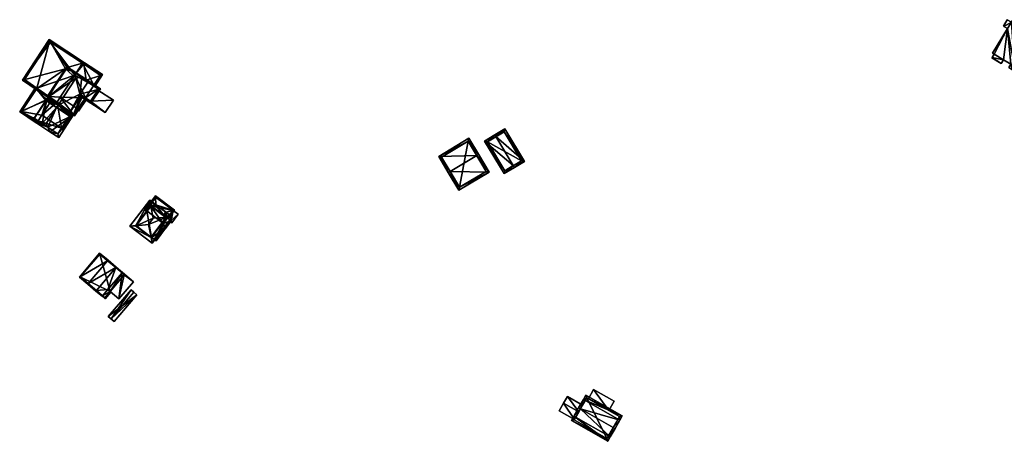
# Model space of a CAD drawing. Header units: inches. Extents: x 2523744 to 2528136, y 1148995 to 1152010.
# Tile 193 of 256: x 2526630 to 2526987, y 1151856 to 1152009. Entities that reach past the tile are written whole.
import ezdxf

# ---------------------------------------------------------------- set-up
doc = ezdxf.new("R2010")
doc.units = ezdxf.units.IN
doc.header["$MEASUREMENT"] = 0
for name, color, linetype in [('Gebaeude Einzelhaus', 10, 'Continuous'), ('Offenes Gebaeude', 10, 'Continuous'), ('Treibhaus', 10, 'Continuous')]:
    doc.layers.add(name, color=color, linetype=linetype)

msp = doc.modelspace()

# ---------------------------------------------------------------- meshes
at = {"layer": 'Gebaeude Einzelhaus'}
mesh = msp.add_polyface(dxfattribs=at)
corners = [(2526986.734, 1152006.409, 429.406), (2526987.966, 1152008.839, 429.406), (2526986.56, 1152006.515, 429.406), (2526989.459, 1152007.935, 429.406), (2526988.053, 1152005.611, 429.406), (2526983.2, 1151996.305, 429.406), (2526982.63, 1151996.651, 429.406), (2526986.595, 1151994.251, 429.406), (2526989.236, 1151992.653, 429.406), (2526990.624, 1151991.813, 429.406), (2526982.474, 1151995.104, 429.406), (2526985.829, 1151992.984, 429.406), (2526982.434, 1151995.039, 429.406), (2526989.898, 1151990.614, 429.406), (2526988.51, 1151991.454, 429.406), (2527004.131, 1151984.619, 429.406), (2527003.698, 1151983.901, 429.406), (2527005.629, 1151987.118, 429.406), (2527008.899, 1151992.393, 429.406), (2527010.375, 1151994.941, 429.406), (2527005.603, 1151983.729, 429.406), (2527007.128, 1151986.249, 429.406), (2527011.849, 1151994.05, 429.406), (2527010.324, 1151991.53, 429.406), (2527010.419, 1151995.014, 429.406), (2526989.484, 1152007.976, 429.406), (2527010.865, 1151995.749, 429.406), (2526989.8, 1152008.498, 429.406), (2526989.236, 1151992.653, 406.532), (2526986.595, 1151994.251, 406.532), (2526988.51, 1151991.454, 406.532), (2526989.898, 1151990.614, 406.532), (2526990.624, 1151991.813, 406.532), (2527003.698, 1151983.901, 406.532), (2527004.131, 1151984.619, 406.532), (2527005.603, 1151983.729, 406.532), (2527007.128, 1151986.249, 406.532), (2527005.629, 1151987.118, 406.532), (2527008.899, 1151992.393, 406.532), (2527010.324, 1151991.53, 406.532), (2527011.849, 1151994.05, 406.532), (2527010.375, 1151994.941, 406.532), (2527010.419, 1151995.014, 406.532), (2527010.865, 1151995.749, 406.532), (2526989.8, 1152008.498, 406.533), (2526989.484, 1152007.976, 406.533), (2526989.459, 1152007.935, 406.533), (2526987.966, 1152008.839, 406.533), (2526986.56, 1152006.515, 406.533), (2526986.734, 1152006.409, 406.533), (2526988.053, 1152005.611, 406.533), (2526982.63, 1151996.651, 406.532), (2526983.2, 1151996.305, 406.532), (2526982.474, 1151995.104, 406.532), (2526982.434, 1151995.039, 406.532), (2526985.829, 1151992.984, 406.532)]
mesh.append_faces([[corners[k] for k in face] for face in [(25, 26, 27), (3, 24, 25), (25, 24, 26), (3, 19, 24), (19, 18, 22), (22, 18, 23), (17, 20, 21), (17, 15, 20), (3, 9, 19), (19, 9, 18), (18, 9, 17), (17, 9, 15), (15, 9, 16), (9, 8, 13), (13, 8, 14), (7, 10, 11), (11, 10, 12), (7, 5, 10), (3, 4, 9), (9, 4, 8), (8, 4, 7), (7, 4, 5), (5, 4, 6), (3, 0, 4), (3, 1, 0), (0, 1, 2)]], dxfattribs={"color": 13})
mesh.append_faces([[corners[k] for k in face] for face in [(47, 49, 48), (50, 52, 51), (53, 55, 54), (50, 29, 52), (52, 29, 53), (53, 29, 55), (50, 28, 29), (28, 31, 30), (50, 32, 28), (28, 32, 31), (32, 34, 33), (32, 37, 34), (34, 37, 35), (35, 37, 36), (32, 38, 37), (38, 40, 39), (32, 41, 38), (38, 41, 40), (42, 45, 43), (43, 45, 44), (47, 46, 49), (49, 46, 50), (50, 46, 32), (32, 46, 41), (41, 46, 42), (42, 46, 45), (7, 11, 29), (29, 11, 55), (11, 12, 55), (55, 12, 54), (12, 10, 54), (54, 10, 53), (10, 5, 53), (53, 5, 52), (5, 6, 52), (52, 6, 51), (6, 4, 51), (51, 4, 50), (4, 0, 50), (50, 0, 49), (0, 2, 49), (49, 2, 48), (2, 1, 48), (48, 1, 47), (1, 3, 47), (47, 3, 46), (3, 25, 46), (46, 25, 45), (25, 27, 45), (45, 27, 44), (27, 26, 44), (44, 26, 43), (26, 24, 43), (43, 24, 42), (24, 19, 42), (42, 19, 41), (19, 22, 41), (41, 22, 40), (22, 23, 40), (40, 23, 39), (23, 18, 39), (39, 18, 38), (18, 17, 38), (38, 17, 37), (17, 21, 37), (37, 21, 36), (21, 20, 36), (36, 20, 35), (20, 15, 35), (35, 15, 34), (15, 16, 34), (34, 16, 33), (16, 9, 33), (33, 9, 32), (9, 13, 32), (32, 13, 31), (13, 14, 31), (31, 14, 30), (14, 8, 30), (30, 8, 28), (8, 7, 28), (28, 7, 29)]], dxfattribs={"color": 41})
mesh = msp.add_polyface(dxfattribs=at)
corners = [(2526646.428, 1151990.985, 419.086), (2526639.909, 1151981.042, 419.086), (2526640.119, 1151980.905, 419.086), (2526646.638, 1151990.848, 419.086), (2526652.625, 1151993.028, 416.582), (2526653.044, 1151992.754, 416.582), (2526653.319, 1151993.173, 416.336), (2526641.002, 1152000.649, 416.581), (2526640.471, 1152001.595, 416.336), (2526647.018, 1151991.428, 418.746), (2526650.207, 1151989.337, 418.746), (2526635.899, 1151983.671, 417.865), (2526630.86, 1151986.934, 416.336), (2526635.809, 1151983.534, 417.865), (2526640.615, 1152000.903, 416.463), (2526631.546, 1151987.069, 416.463), (2526636.084, 1151983.953, 417.865), (2526640.36, 1151980.001, 420.454), (2526640.71, 1151980.518, 420.457), (2526640.293, 1151980.791, 420.268), (2526639.337, 1151979.476, 420.239), (2526635.899, 1151983.671, 418.277), (2526629.826, 1151975.319, 418.087), (2526635.481, 1151983.945, 418.087), (2526635.119, 1151973.044, 420.239), (2526636.416, 1151970.999, 421.075), (2526636.547, 1151972.108, 420.886), (2526636.964, 1151971.835, 421.075), (2526640.718, 1151979.169, 420.741), (2526640.444, 1151978.75, 420.741), (2526640.992, 1151979.587, 420.741), (2526630.519, 1151975.463, 418.277), (2526634.847, 1151972.626, 420.239), (2526636.273, 1151971.691, 420.886), (2526639.66, 1151979.863, 420.261), (2526652.626, 1151993.029, 416.581), (2526652.625, 1151993.028, 406.028), (2526640.615, 1152000.903, 406.028), (2526631.546, 1151987.069, 406.028), (2526636.084, 1151983.953, 406.028), (2526635.899, 1151983.671, 406.028), (2526635.81, 1151983.534, 406.028), (2526640.137, 1151980.562, 406.028), (2526640.418, 1151980.975, 406.028), (2526649.771, 1151988.671, 406.028), (2526644.51, 1151980.647, 406.028), (2526643.388, 1151978.936, 406.028), (2526630.519, 1151975.463, 406.028), (2526636.273, 1151971.691, 406.028), (2526636.547, 1151972.109, 406.028), (2526639.66, 1151979.863, 419.511), (2526640.293, 1151980.791, 419.531), (2526640.119, 1151980.905, 419.33), (2526639.66, 1151979.863, 406.028), (2526637.897, 1151974.169, 406.028), (2526641.036, 1151978.96, 406.028)]
mesh.append_faces([[corners[k] for k in face] for face in [(34, 17, 28), (28, 17, 30), (34, 19, 17), (17, 19, 18), (25, 33, 27), (27, 33, 26), (22, 32, 25), (25, 32, 33), (21, 31, 23), (23, 31, 22), (22, 31, 32), (17, 28, 30), (17, 20, 28), (28, 20, 29), (24, 25, 26), (26, 25, 27), (20, 22, 24), (24, 22, 25), (20, 21, 22), (22, 21, 23), (17, 19, 20), (20, 19, 21), (17, 18, 19), (12, 15, 13), (13, 15, 11), (11, 15, 16), (8, 14, 12), (12, 14, 15), (8, 7, 14), (4, 6, 5), (4, 7, 6), (6, 7, 8), (0, 11, 1), (8, 12, 7), (7, 12, 0), (0, 12, 11), (11, 12, 13), (4, 9, 10), (9, 0, 3), (4, 7, 9), (9, 7, 0), (4, 6, 7), (7, 6, 8), (4, 5, 6), (0, 2, 3), (0, 1, 2)]], dxfattribs={"color": 13})
mesh.append_faces([[corners[k] for k in face] for face in [(54, 53, 55), (53, 41, 42), (49, 47, 54), (54, 47, 53), (53, 47, 41), (49, 48, 47), (21, 1, 11), (1, 52, 2), (21, 19, 1), (1, 19, 52), (52, 19, 51), (51, 34, 50), (51, 19, 34), (34, 28, 50), (26, 48, 49), (26, 33, 48), (32, 48, 33), (32, 31, 48), (48, 31, 47), (21, 13, 31), (31, 13, 47), (47, 13, 41), (21, 11, 13), (43, 45, 46), (43, 44, 45), (44, 37, 36), (43, 39, 44), (44, 39, 37), (37, 39, 38), (42, 40, 43), (43, 40, 39), (42, 41, 40), (11, 41, 13), (11, 40, 41), (16, 39, 11), (11, 39, 40), (16, 15, 39), (39, 15, 38), (15, 14, 38), (38, 14, 37), (7, 37, 14), (7, 36, 37), (7, 35, 36)]], dxfattribs={"color": 41})
mesh = msp.add_polyface(dxfattribs=at)
corners = [(2526646.428, 1151990.985, 419.086), (2526639.909, 1151981.042, 419.086), (2526640.119, 1151980.905, 419.33), (2526640.293, 1151980.791, 419.531), (2526640.718, 1151979.169, 420.741), (2526639.66, 1151979.863, 419.511), (2526643.734, 1151977.789, 423.926), (2526650.201, 1151987.654, 423.926), (2526643.186, 1151976.953, 423.926), (2526640.444, 1151978.75, 420.741), (2526649.57, 1151989.755, 422.295), (2526649.458, 1151990.128, 422.005), (2526646.945, 1151991.774, 419.086), (2526652.379, 1151987.913, 422.294), (2526652.765, 1151987.959, 422.005), (2526645.026, 1151969.495, 418.788), (2526644.888, 1151969.286, 418.788), (2526645.725, 1151968.738, 418.327), (2526647.893, 1151973.869, 418.788), (2526649.278, 1151974.156, 418.327), (2526652.108, 1151981.476, 419.086), (2526652.7, 1151981.088, 418.76), (2526647.353, 1151974.223, 419.086), (2526655.055, 1151985.86, 419.058), (2526655.278, 1151986.311, 419.086), (2526655.141, 1151986.102, 419.086), (2526655.004, 1151985.893, 419.086), (2526653.709, 1151980.427, 418.203), (2526649.71, 1151973.871, 418.087), (2526653.827, 1151980.35, 418.138), (2526653.918, 1151980.29, 418.087), (2526656.806, 1151984.712, 418.091), (2526656.814, 1151984.706, 418.087), (2526657.088, 1151985.125, 418.087), (2526656.604, 1151984.844, 418.203), (2526651.682, 1151981.755, 419.581), (2526654.578, 1151986.173, 419.581), (2526647.018, 1151991.428, 419.33), (2526645.653, 1151969.084, 418.442), (2526649.639, 1151974.218, 418.203), (2526649.206, 1151974.503, 418.442), (2526656.741, 1151985.053, 418.203), (2526654.715, 1151986.382, 419.581), (2526650.207, 1151989.337, 418.746), (2526653.983, 1151986.861, 418.746), (2526656.74, 1151985.054, 416.654), (2526656.741, 1151985.053, 416.653), (2526656.74, 1151985.054, 406.028), (2526647.018, 1151991.428, 418.746), (2526646.638, 1151990.848, 419.086), (2526640.119, 1151980.905, 419.086), (2526645.026, 1151969.495, 406.028), (2526645.653, 1151969.084, 406.028), (2526649.206, 1151974.503, 406.028), (2526649.639, 1151974.218, 406.028), (2526651.045, 1151976.363, 416.581), (2526651.045, 1151976.363, 406.028), (2526651.125, 1151976.487, 416.653), (2526651.125, 1151976.485, 416.652), (2526653.709, 1151980.427, 416.653), (2526656.603, 1151984.845, 416.654), (2526643.388, 1151978.936, 406.028), (2526644.51, 1151980.647, 406.028), (2526637.897, 1151974.169, 406.028), (2526641.036, 1151978.96, 406.028), (2526640.137, 1151980.562, 406.028), (2526639.66, 1151979.863, 406.028), (2526640.418, 1151980.975, 406.028)]
mesh.append_faces([[corners[k] for k in face] for face in [(42, 24, 25), (13, 14, 42), (42, 14, 24), (39, 27, 29), (24, 41, 25), (41, 31, 34), (24, 33, 41), (41, 33, 31), (39, 19, 40), (38, 40, 19), (33, 32, 31), (19, 39, 28), (28, 39, 30), (30, 39, 29), (17, 38, 19), (17, 16, 38), (38, 16, 15), (10, 11, 13), (13, 11, 14), (0, 2, 1), (11, 37, 12), (12, 37, 0), (0, 37, 2), (11, 10, 37), (22, 6, 8), (13, 36, 14), (14, 36, 24), (24, 36, 25), (25, 36, 26), (20, 35, 22), (22, 35, 6), (6, 35, 7), (7, 35, 13), (13, 35, 36), (34, 24, 23), (31, 33, 34), (34, 33, 24), (31, 32, 33), (27, 28, 29), (29, 28, 30), (27, 19, 28), (27, 21, 19), (23, 25, 26), (23, 24, 25), (18, 19, 22), (22, 19, 20), (20, 19, 21), (15, 17, 18), (18, 17, 19), (15, 16, 17), (13, 10, 7), (14, 11, 13), (13, 11, 10), (0, 11, 12), (0, 10, 11), (0, 7, 10), (6, 4, 8), (8, 4, 9), (0, 3, 7), (7, 3, 6), (6, 3, 4), (4, 3, 5), (0, 2, 3), (0, 1, 2)]], dxfattribs={"color": 13})
mesh.append_faces([[corners[k] for k in face] for face in [(61, 64, 67), (67, 64, 65), (65, 64, 66), (61, 63, 64), (61, 51, 63), (56, 53, 62), (62, 53, 61), (61, 53, 51), (51, 53, 52), (56, 54, 53), (41, 60, 46), (41, 34, 60), (39, 57, 27), (27, 57, 59), (39, 55, 57), (57, 55, 58), (39, 54, 55), (55, 54, 56), (39, 53, 54), (39, 40, 53), (40, 38, 53), (53, 38, 52), (52, 38, 51), (51, 38, 15), (49, 37, 48), (50, 2, 49), (49, 2, 37), (37, 43, 48), (45, 46, 47), (44, 25, 45), (45, 25, 41), (44, 42, 25), (43, 13, 44), (44, 13, 42), (37, 10, 43), (43, 10, 13)]], dxfattribs={"color": 41})
mesh = msp.add_polyface(dxfattribs=at)
corners = [(2526651.045, 1151976.363, 416.581), (2526651.188, 1151975.671, 416.336), (2526651.125, 1151976.485, 416.652), (2526650.782, 1151975.962, 416.346), (2526650.771, 1151975.945, 416.336), (2526659.079, 1151988.622, 416.654), (2526653.983, 1151986.861, 418.746), (2526656.74, 1151985.054, 416.654), (2526657.022, 1151984.57, 416.336), (2526656.604, 1151984.844, 416.653), (2526659.853, 1151988.889, 416.336), (2526651.125, 1151976.487, 416.653), (2526654.126, 1151980.153, 416.336), (2526653.709, 1151980.427, 416.653), (2526653.044, 1151992.754, 416.582), (2526650.207, 1151989.337, 418.746), (2526653.319, 1151993.173, 416.336), (2526652.625, 1151993.028, 416.582), (2526656.741, 1151985.053, 416.653), (2526659.16, 1151988.745, 416.581), (2526659.16, 1151988.745, 406.028), (2526652.625, 1151993.028, 406.028), (2526652.626, 1151993.029, 416.581), (2526651.045, 1151976.363, 406.028), (2526653.434, 1151980.01, 415.379), (2526653.709, 1151980.427, 406.028), (2526653.709, 1151980.427, 415.328), (2526653.435, 1151980.009, 415.479), (2526653.709, 1151980.427, 415.428), (2526656.74, 1151985.054, 406.028), (2526656.604, 1151984.844, 406.028), (2526644.51, 1151980.647, 406.028), (2526649.771, 1151988.671, 406.028)]
mesh.append_faces([[corners[k] for k in face] for face in [(10, 5, 19), (19, 16, 10), (19, 14, 16), (1, 2, 12), (12, 2, 13), (18, 8, 9), (18, 5, 8), (8, 5, 10), (2, 1, 0), (0, 1, 3), (3, 1, 4), (15, 14, 17), (14, 5, 16), (16, 5, 10), (15, 6, 14), (14, 6, 5), (1, 12, 2), (2, 12, 11), (11, 12, 13), (5, 8, 10), (5, 7, 8), (8, 7, 9), (5, 6, 7), (4, 1, 3), (3, 1, 0), (0, 1, 2)]], dxfattribs={"color": 13})
mesh.append_faces([[corners[k] for k in face] for face in [(29, 21, 20), (25, 32, 30), (30, 32, 29), (29, 32, 21), (23, 31, 25), (25, 31, 32), (29, 9, 30), (29, 7, 9), (29, 5, 7), (29, 20, 5), (11, 27, 13), (13, 27, 28), (11, 24, 27), (24, 25, 26), (11, 23, 24), (24, 23, 25), (23, 2, 0), (23, 11, 2), (19, 5, 20), (14, 21, 22), (19, 20, 14), (14, 20, 21)]], dxfattribs={"color": 41})
mesh = msp.add_polyface(dxfattribs=at)
corners = [(2526654.715, 1151986.382, 419.581), (2526659.13, 1151983.785, 417.202), (2526652.365, 1151988.221, 420.964), (2526654.578, 1151986.173, 419.581), (2526651.682, 1151981.755, 419.581), (2526655.686, 1151978.533, 417.202), (2526652.228, 1151988.012, 420.964), (2526651.408, 1151981.337, 419.581), (2526655.543, 1151979.225, 417.434), (2526658.438, 1151983.641, 417.434), (2526655.055, 1151985.86, 419.058), (2526655.004, 1151985.893, 419.086), (2526656.604, 1151984.844, 418.203), (2526656.603, 1151984.845, 416.654), (2526658.438, 1151983.641, 406.028), (2526656.604, 1151984.844, 406.028), (2526653.709, 1151980.427, 406.028), (2526655.543, 1151979.225, 415.328), (2526653.709, 1151980.427, 415.328), (2526655.543, 1151979.225, 406.028), (2526652.7, 1151981.088, 418.76), (2526652.108, 1151981.476, 419.086), (2526653.709, 1151980.427, 418.203), (2526653.709, 1151980.427, 416.653), (2526655.543, 1151979.225, 415.428), (2526653.709, 1151980.427, 415.428), (2526658.212, 1151983.297, 414.826), (2526658.212, 1151983.297, 414.926)]
mesh.append_faces([[corners[k] for k in face] for face in [(2, 0, 6), (0, 9, 3), (8, 7, 4), (8, 5, 7), (2, 1, 0), (0, 1, 9), (9, 1, 8), (8, 1, 5), (5, 4, 7), (0, 2, 6), (5, 1, 4), (4, 1, 3), (3, 1, 0), (0, 1, 2)]], dxfattribs={"color": 13})
mesh.append_faces([[corners[k] for k in face] for face in [(15, 14, 16), (16, 14, 19), (19, 26, 17), (27, 8, 24), (26, 9, 27), (27, 9, 8), (19, 14, 26), (26, 14, 9), (8, 23, 24), (24, 23, 25), (8, 22, 23), (8, 4, 22), (22, 4, 20), (20, 4, 21), (19, 17, 16), (16, 17, 18), (13, 14, 15), (12, 9, 13), (13, 9, 14), (10, 3, 12), (12, 3, 9), (10, 11, 3)]], dxfattribs={"color": 41})
mesh = msp.add_polyface(dxfattribs=at)
corners = [(2526634.847, 1151972.626, 420.239), (2526636.056, 1151971.234, 421.661), (2526637.941, 1151971.194, 422.942), (2526632.878, 1151973.318, 418.616), (2526643.186, 1151976.953, 423.926), (2526639.39, 1151971.164, 423.926), (2526639.618, 1151979.906, 420.239), (2526643.734, 1151977.789, 423.926), (2526639.884, 1151980.313, 420.238), (2526633.152, 1151973.737, 418.616), (2526640.784, 1151968.135, 421.661), (2526639.996, 1151969.847, 422.941), (2526649.278, 1151974.156, 418.616), (2526643.963, 1151966.05, 418.616), (2526639.337, 1151979.476, 420.239), (2526635.119, 1151973.044, 420.239), (2526643.675, 1151967.435, 419.417), (2526647.893, 1151973.869, 419.418), (2526647.353, 1151974.223, 419.086), (2526647.893, 1151973.869, 418.788), (2526640.444, 1151978.75, 420.741), (2526636.547, 1151972.108, 420.886), (2526636.547, 1151972.109, 406.028), (2526643.675, 1151967.435, 406.028), (2526645.026, 1151969.495, 418.788), (2526645.026, 1151969.495, 406.028), (2526637.897, 1151974.169, 406.028)]
mesh.append_faces([[corners[k] for k in face] for face in [(7, 17, 4), (16, 10, 11), (16, 13, 10), (7, 12, 17), (17, 12, 16), (16, 12, 13), (1, 11, 10), (1, 2, 11), (1, 15, 2), (1, 0, 15), (1, 3, 0), (0, 3, 9), (7, 6, 8), (7, 4, 6), (6, 4, 14), (11, 4, 5), (11, 12, 4), (4, 12, 7), (11, 10, 12), (12, 10, 13), (1, 11, 2), (2, 11, 5), (1, 10, 11), (3, 0, 9), (6, 7, 8), (6, 4, 7), (0, 2, 6), (6, 2, 4), (4, 2, 5), (3, 1, 0), (0, 1, 2)]], dxfattribs={"color": 13})
mesh.append_faces([[corners[k] for k in face] for face in [(22, 25, 23), (22, 26, 25), (17, 24, 19), (24, 23, 25), (17, 16, 24), (24, 16, 23), (21, 2, 15), (21, 11, 2), (23, 16, 22), (22, 16, 21), (21, 16, 11), (14, 4, 20), (4, 17, 18), (18, 17, 19)]], dxfattribs={"color": 41})
mesh = msp.add_polyface(dxfattribs=at)
corners = [(2526785.894, 1151953.767, 409.711), (2526785.25, 1151953.381, 409.711), (2526789.106, 1151946.941, 404.015), (2526800.081, 1151953.513, 404.015), (2526795.581, 1151959.568, 409.711), (2526796.225, 1151959.954, 409.711), (2526792.749, 1151965.759, 404.015), (2526781.774, 1151959.188, 404.015), (2526789.365, 1151947.97, 404.584), (2526782.803, 1151958.929, 404.647), (2526799.053, 1151953.771, 404.584), (2526792.49, 1151964.73, 404.646), (2526792.49, 1151964.73, 395.271), (2526799.053, 1151953.771, 395.27), (2526782.803, 1151958.929, 395.271), (2526789.365, 1151947.97, 395.27)]
mesh.append_faces([[corners[k] for k in face] for face in [(11, 9, 7), (6, 11, 7), (4, 11, 5), (10, 4, 5), (5, 11, 6), (3, 8, 10), (3, 10, 5), (2, 8, 3), (0, 8, 1), (9, 0, 1), (7, 9, 1), (1, 8, 2), (4, 7, 0), (0, 7, 1), (4, 6, 7), (4, 5, 6), (0, 3, 4), (4, 3, 5), (0, 2, 3), (0, 1, 2)]], dxfattribs={"color": 13})
mesh.append_faces([[corners[k] for k in face] for face in [(12, 15, 14), (13, 15, 12), (10, 15, 13), (8, 15, 10), (14, 15, 8), (0, 14, 8), (9, 14, 0), (12, 14, 11), (11, 14, 9), (4, 12, 11), (13, 12, 10), (10, 12, 4)]], dxfattribs={"color": 41})
mesh = msp.add_polyface(dxfattribs=at)
corners = [(2526808.849, 1151955.838, 403.093), (2526798.424, 1151964.786, 400.752), (2526805.505, 1151952.961, 400.752), (2526802.538, 1151966.376, 403.093), (2526802.153, 1151967.019, 403.093), (2526809.234, 1151955.195, 403.093), (2526812.866, 1151957.37, 400.752), (2526805.786, 1151969.195, 400.752), (2526805.763, 1151953.99, 401.156), (2526811.838, 1151957.628, 401.166), (2526805.528, 1151968.166, 401.167), (2526799.453, 1151964.528, 401.156), (2526805.528, 1151968.166, 395.216), (2526811.838, 1151957.628, 395.215), (2526799.453, 1151964.528, 395.216), (2526805.763, 1151953.99, 395.215)]
mesh.append_faces([[corners[k] for k in face] for face in [(11, 8, 1), (3, 11, 4), (10, 3, 4), (4, 11, 1), (7, 10, 4), (9, 10, 6), (6, 10, 7), (8, 0, 5), (5, 0, 9), (5, 9, 6), (1, 8, 2), (2, 8, 5), (3, 7, 4), (5, 6, 0), (0, 6, 3), (3, 6, 7), (0, 2, 5), (4, 1, 3), (3, 1, 0), (0, 1, 2)]], dxfattribs={"color": 13})
mesh.append_faces([[corners[k] for k in face] for face in [(13, 15, 14), (13, 14, 12), (0, 15, 13), (8, 15, 0), (0, 13, 9), (14, 15, 11), (11, 15, 8), (12, 14, 3), (3, 14, 11), (10, 12, 3), (13, 12, 9), (9, 12, 10)]], dxfattribs={"color": 41})
mesh = msp.add_polyface(dxfattribs=at)
corners = [(2526677.271, 1151941.253, 419.305), (2526679.258, 1151941.633, 419.692), (2526679.104, 1151944.448, 419.173), (2526677.278, 1151941.248, 419.308), (2526677.745, 1151940.896, 419.474), (2526679.083, 1151944.834, 419.102), (2526675.159, 1151939.636, 419.102), (2526675.656, 1151939.878, 419.173), (2526676.569, 1151940.323, 419.305), (2526682.798, 1151938.96, 419.692), (2526685.546, 1151939.583, 419.173), (2526685.924, 1151939.669, 419.102), (2526681.9, 1151937.759, 419.474), (2526682.039, 1151937.943, 419.508), (2526682.549, 1151937.557, 419.508), (2526675.727, 1151939.207, 419.102), (2526675.869, 1151939.396, 419.136), (2526675.878, 1151939.407, 419.138), (2526683.483, 1151936.851, 419.173), (2526683.559, 1151936.793, 419.146), (2526683.683, 1151936.7, 419.102), (2526685.574, 1151939.62, 419.162), (2526679.131, 1151944.484, 419.162), (2526675.51, 1151939.685, 419.138), (2526679.131, 1151944.484, 411.851), (2526685.574, 1151939.62, 411.851), (2526675.51, 1151939.685, 411.851), (2526675.878, 1151939.407, 411.851), (2526685.502, 1151939.525, 417.202), (2526683.483, 1151936.851, 417.202), (2526685.502, 1151939.525, 411.851), (2526677.271, 1151941.253, 411.851), (2526683.003, 1151936.926, 411.851), (2526683.483, 1151936.851, 411.851), (2526681.951, 1151934.823, 411.851), (2526681.61, 1151935.081, 411.851)]
mesh.append_faces([[corners[k] for k in face] for face in [(18, 10, 19), (19, 10, 11), (11, 10, 21), (23, 17, 16), (20, 19, 11), (6, 23, 15), (15, 23, 16), (6, 7, 23), (2, 5, 22), (11, 21, 5), (5, 21, 22), (5, 7, 6), (5, 2, 7), (10, 20, 11), (10, 19, 20), (9, 18, 10), (10, 18, 19), (9, 14, 18), (7, 17, 8), (6, 16, 7), (7, 16, 17), (6, 15, 16), (9, 13, 14), (9, 1, 13), (13, 1, 12), (12, 1, 4), (2, 11, 5), (1, 10, 2), (2, 10, 11), (1, 9, 10), (0, 7, 8), (0, 6, 7), (0, 5, 6), (0, 2, 5), (4, 1, 3), (3, 1, 0), (0, 1, 2)]], dxfattribs={"color": 13})
mesh.append_faces([[corners[k] for k in face] for face in [(26, 31, 27), (32, 34, 35), (32, 33, 34), (31, 30, 32), (32, 30, 33), (26, 24, 31), (31, 24, 30), (30, 24, 25), (25, 28, 30), (28, 18, 29), (28, 10, 18), (25, 21, 28), (28, 21, 10), (26, 27, 23), (23, 27, 17), (7, 26, 23), (7, 24, 26), (7, 2, 24), (2, 22, 24), (22, 21, 24), (24, 21, 25)]], dxfattribs={"color": 41})
mesh = msp.add_polyface(dxfattribs=at)
corners = [(2526671.904, 1151934.121, 422.862), (2526669.791, 1151933.835, 422.199), (2526671.826, 1151934.018, 422.862), (2526676.978, 1151943.354, 422.199), (2526677.282, 1151941.245, 422.862), (2526677.36, 1151941.348, 422.862), (2526683.069, 1151937.038, 422.862), (2526685.104, 1151937.22, 422.199), (2526677.918, 1151927.7, 422.199), (2526677.535, 1151929.708, 422.862), (2526677.612, 1151929.81, 422.862), (2526682.991, 1151936.935, 422.862), (2526682.871, 1151937.026, 422.986), (2526677.396, 1151941.159, 422.986), (2526678.238, 1151936.74, 425.885), (2526676.498, 1151934.435, 425.885), (2526677.493, 1151929.9, 422.985), (2526672.017, 1151934.035, 422.986), (2526671.893, 1151934.129, 422.856), (2526677.271, 1151941.253, 422.856), (2526683.003, 1151936.926, 422.856), (2526677.624, 1151929.801, 422.855), (2526682.994, 1151936.933, 419.876), (2526683.003, 1151936.926, 419.876), (2526677.745, 1151940.896, 419.474), (2526677.278, 1151941.248, 419.308), (2526681.9, 1151937.759, 419.876), (2526681.9, 1151937.759, 419.474), (2526677.271, 1151941.253, 419.305), (2526675.878, 1151939.407, 419.138), (2526671.893, 1151934.129, 411.851), (2526676.569, 1151940.323, 419.305), (2526675.878, 1151939.407, 411.851), (2526677.624, 1151929.801, 411.851), (2526677.629, 1151929.808, 419.876), (2526677.629, 1151929.808, 411.851), (2526681.61, 1151935.081, 411.851), (2526677.271, 1151941.253, 411.851), (2526683.003, 1151936.926, 411.851)]
mesh.append_faces([[corners[k] for k in face] for face in [(21, 9, 10), (16, 9, 2), (10, 9, 16), (16, 2, 17), (17, 2, 0), (0, 2, 18), (19, 5, 4), (4, 5, 13), (5, 6, 12), (13, 5, 12), (12, 6, 11), (11, 6, 20), (20, 6, 7), (8, 9, 21), (8, 21, 20), (8, 20, 7), (2, 9, 1), (18, 2, 1), (1, 9, 8), (3, 6, 5), (3, 5, 19), (19, 18, 3), (7, 6, 3), (3, 18, 1), (17, 16, 15), (17, 2, 16), (16, 2, 9), (0, 13, 4), (4, 13, 5), (0, 17, 13), (13, 17, 14), (14, 17, 15), (0, 2, 17), (11, 16, 10), (10, 16, 9), (11, 12, 16), (16, 12, 15), (15, 12, 14), (11, 6, 12), (12, 13, 14), (6, 5, 12), (12, 5, 13), (11, 7, 6), (10, 8, 11), (11, 8, 7), (10, 9, 8), (1, 9, 2), (1, 8, 9), (7, 3, 6), (6, 3, 5), (3, 4, 5), (3, 0, 4), (3, 1, 0), (0, 1, 2)]], dxfattribs={"color": 13})
mesh.append_faces([[corners[k] for k in face] for face in [(36, 37, 38), (35, 32, 36), (36, 32, 37), (33, 30, 35), (35, 30, 32), (20, 34, 23), (34, 33, 35), (20, 21, 34), (34, 21, 33), (21, 10, 33), (10, 30, 33), (16, 0, 10), (10, 0, 30), (17, 0, 16), (0, 18, 30), (30, 29, 32), (29, 19, 31), (31, 19, 28), (30, 18, 29), (29, 18, 19), (25, 19, 4), (25, 28, 19), (13, 12, 4), (26, 11, 22), (26, 4, 11), (27, 24, 26), (26, 24, 4), (4, 24, 25), (12, 11, 4), (23, 22, 20), (20, 22, 11)]], dxfattribs={"color": 41})
mesh = msp.add_polyface(dxfattribs=at)
corners = [(2526683.003, 1151936.926, 419.876), (2526684.785, 1151935.866, 419.876), (2526682.039, 1151937.943, 419.876), (2526679.27, 1151928.568, 419.876), (2526682.994, 1151936.933, 419.876), (2526681.9, 1151937.759, 419.876), (2526677.629, 1151929.808, 419.876), (2526684.785, 1151935.866, 417.202), (2526684.489, 1151935.38, 417.202), (2526684.951, 1151935.033, 417.202), (2526682.632, 1151933.017, 417.202), (2526682.683, 1151932.979, 417.202), (2526687.309, 1151938.166, 417.202), (2526685.502, 1151939.525, 417.202), (2526683.483, 1151936.851, 417.202), (2526679.27, 1151928.568, 411.851), (2526682.632, 1151933.017, 411.851), (2526683.483, 1151936.851, 419.173), (2526682.549, 1151937.557, 419.508), (2526682.039, 1151937.943, 419.508), (2526681.9, 1151937.759, 419.474), (2526677.629, 1151929.808, 411.851), (2526681.61, 1151935.081, 411.851), (2526681.951, 1151934.823, 411.851), (2526684.785, 1151935.866, 411.851), (2526683.483, 1151936.851, 411.851), (2526687.309, 1151938.166, 411.851), (2526685.502, 1151939.525, 411.851), (2526682.683, 1151932.979, 411.851), (2526684.489, 1151935.38, 411.851), (2526684.951, 1151935.033, 411.851)]
mesh.append_faces([[corners[k] for k in face] for face in [(7, 13, 14), (7, 12, 13), (7, 9, 12), (11, 8, 10), (10, 8, 7), (7, 8, 9), (3, 0, 6), (0, 2, 4), (4, 2, 5), (3, 1, 0), (0, 1, 2)]], dxfattribs={"color": 13})
mesh.append_faces([[corners[k] for k in face] for face in [(26, 24, 27), (27, 24, 25), (24, 29, 16), (16, 29, 28), (26, 30, 24), (24, 30, 29), (12, 9, 26), (26, 9, 30), (9, 8, 30), (30, 8, 29), (8, 11, 29), (29, 11, 28), (28, 11, 16), (16, 11, 10), (12, 26, 13), (13, 26, 27), (16, 23, 24), (24, 23, 25), (16, 22, 23), (16, 21, 22), (16, 15, 21), (15, 3, 21), (21, 3, 6), (19, 5, 2), (19, 20, 5), (1, 18, 2), (2, 18, 19), (7, 17, 1), (1, 17, 18), (7, 14, 17), (1, 10, 7), (10, 15, 16), (1, 3, 10), (10, 3, 15)]], dxfattribs={"color": 41})
mesh = msp.add_polyface(dxfattribs=at)
corners = [(2526662.646, 1151910.121, 420.14), (2526661.801, 1151910.836, 421.192), (2526659.904, 1151908.594, 421.192), (2526660.779, 1151907.526, 419.902), (2526659.743, 1151908.403, 421.192), (2526662.837, 1151909.96, 419.902), (2526657.49, 1151910.308, 420.031), (2526657.652, 1151910.499, 420.031), (2526664.677, 1151918.805, 420.031), (2526666.93, 1151916.9, 421.192), (2526667.091, 1151917.091, 421.192), (2526664.839, 1151918.996, 420.031), (2526654.686, 1151913.007, 421.856), (2526654.524, 1151912.816, 421.856), (2526661.873, 1151921.505, 421.856), (2526661.711, 1151921.314, 421.856), (2526658.813, 1151924.093, 420.364), (2526651.464, 1151915.405, 420.364), (2526660.749, 1151907.879, 420.14), (2526658.843, 1151923.74, 420.457), (2526651.816, 1151915.435, 420.457), (2526658.843, 1151923.74, 412.385), (2526666.93, 1151916.9, 412.385), (2526651.816, 1151915.435, 412.385), (2526660.749, 1151907.879, 412.385), (2526662.646, 1151910.121, 412.385), (2526667.775, 1151916.185, 412.385)]
mesh.append_faces([[corners[k] for k in face] for face in [(6, 2, 4), (6, 7, 2), (7, 6, 12), (12, 6, 13), (19, 20, 16), (20, 17, 16), (12, 13, 20), (20, 13, 17), (15, 19, 14), (14, 19, 16), (15, 14, 8), (8, 14, 11), (10, 8, 11), (10, 9, 8), (4, 18, 3), (3, 18, 5), (5, 18, 0), (4, 2, 18), (15, 17, 12), (12, 17, 13), (14, 16, 15), (15, 16, 17), (12, 8, 15), (15, 8, 14), (14, 8, 11), (12, 7, 8), (13, 6, 12), (12, 6, 7), (8, 10, 11), (8, 9, 10), (7, 1, 8), (8, 1, 9), (6, 2, 7), (7, 2, 1), (6, 4, 2), (0, 3, 5), (0, 2, 3), (3, 2, 4), (0, 1, 2)]], dxfattribs={"color": 13})
mesh.append_faces([[corners[k] for k in face] for face in [(22, 25, 21), (21, 25, 23), (23, 25, 24), (22, 26, 25), (24, 25, 18), (18, 25, 0), (7, 18, 2), (7, 24, 18), (7, 23, 24), (12, 20, 7), (7, 20, 23), (20, 19, 23), (23, 19, 21), (21, 8, 22), (22, 8, 9), (21, 19, 8), (8, 19, 15)]], dxfattribs={"color": 41})
mesh = msp.add_polyface(dxfattribs=at)
corners = [(2526844.019, 1151857.393, 410.336), (2526845.729, 1151860.396, 413.655), (2526845.078, 1151860.766, 413.655), (2526833.194, 1151867.53, 413.655), (2526830.834, 1151864.898, 410.336), (2526832.543, 1151867.901, 413.655), (2526843.083, 1151855.748, 408.566), (2526829.896, 1151863.253, 408.566), (2526834.253, 1151870.905, 410.336), (2526847.438, 1151863.399, 410.336), (2526848.375, 1151865.045, 408.566), (2526835.189, 1151872.55, 408.566), (2526845.021, 1151860.666, 413.544), (2526842.801, 1151856.77, 409.266), (2526847.353, 1151864.764, 409.267), (2526835.47, 1151871.528, 409.267), (2526830.919, 1151863.534, 409.267), (2526847.353, 1151864.764, 402.156), (2526842.801, 1151856.77, 402.156), (2526843.469, 1151866.975, 408.499), (2526843.469, 1151866.975, 408.599), (2526835.47, 1151871.528, 402.156), (2526836.063, 1151871.19, 408.499), (2526836.063, 1151871.19, 408.599), (2526833.991, 1151868.93, 407.571), (2526832.578, 1151866.447, 409.23), (2526833.991, 1151868.93, 407.471), (2526830.919, 1151863.534, 402.156), (2526831.032, 1151863.733, 407.471), (2526831.032, 1151863.733, 407.571), (2526832.578, 1151866.447, 409.13)]
mesh.append_faces([[corners[k] for k in face] for face in [(16, 4, 3), (7, 13, 6), (6, 13, 0), (4, 16, 7), (7, 16, 13), (5, 3, 4), (8, 15, 3), (3, 5, 8), (14, 9, 2), (10, 15, 11), (11, 15, 8), (9, 14, 10), (10, 14, 15), (12, 2, 1), (1, 2, 9), (13, 12, 0), (0, 12, 1), (11, 8, 10), (10, 8, 9), (9, 2, 1), (9, 3, 2), (9, 8, 3), (3, 8, 5), (0, 4, 6), (6, 4, 7), (0, 3, 4), (4, 3, 5), (0, 2, 3), (0, 1, 2)]], dxfattribs={"color": 13})
mesh.append_faces([[corners[k] for k in face] for face in [(17, 18, 21), (21, 18, 27), (13, 27, 18), (13, 16, 27), (30, 26, 28), (28, 16, 29), (29, 16, 25), (27, 28, 26), (28, 27, 16), (26, 21, 27), (24, 15, 26), (26, 15, 21), (25, 3, 24), (3, 25, 16), (24, 3, 15), (23, 15, 20), (15, 23, 22), (19, 21, 22), (22, 21, 15), (19, 17, 21), (20, 14, 19), (14, 20, 15), (19, 14, 17), (12, 14, 2), (12, 13, 14), (14, 13, 17), (17, 13, 18)]], dxfattribs={"color": 41})
at = {"layer": 'Offenes Gebaeude'}
mesh = msp.add_polyface(dxfattribs=at)
corners = [(2526655.543, 1151979.225, 415.428), (2526660.868, 1151975.136, 415.479), (2526663.811, 1151979.626, 414.926), (2526653.435, 1151980.009, 415.479), (2526658.212, 1151983.297, 414.926), (2526653.709, 1151980.427, 415.428), (2526660.868, 1151975.136, 415.379), (2526653.434, 1151980.01, 415.379), (2526663.811, 1151979.626, 414.826), (2526658.212, 1151983.297, 414.826), (2526655.543, 1151979.225, 415.328), (2526653.709, 1151980.427, 415.328)]
mesh.append_faces([[corners[k] for k in face] for face in [(3, 0, 5), (0, 2, 4), (3, 1, 0), (0, 1, 2)]], dxfattribs={"color": 13})
mesh.append_faces([[corners[k] for k in face] for face in [(8, 10, 9), (10, 7, 11), (8, 6, 10), (10, 6, 7), (8, 9, 2), (2, 9, 4), (2, 6, 8), (2, 1, 6), (6, 3, 7), (6, 1, 3)]], dxfattribs={"color": 41})
mesh = msp.add_polyface(dxfattribs=at)
corners = [(2526837.974, 1151874.546, 407.847), (2526843.469, 1151866.975, 408.599), (2526845.379, 1151870.331, 407.847), (2526836.063, 1151871.19, 408.599), (2526837.974, 1151874.546, 407.747), (2526845.379, 1151870.331, 407.747), (2526836.063, 1151871.19, 408.499), (2526843.469, 1151866.975, 408.499)]
mesh.append_faces([[corners[k] for k in face] for face in [(3, 1, 0), (0, 1, 2)]], dxfattribs={"color": 13})
mesh.append_faces([[corners[k] for k in face] for face in [(7, 4, 5), (7, 6, 4), (5, 2, 7), (7, 2, 1), (4, 6, 0), (0, 6, 3), (0, 2, 4), (4, 2, 5)]], dxfattribs={"color": 41})
mesh = msp.add_polyface(dxfattribs=at)
corners = [(2526828.483, 1151872.065, 407.571), (2526827.069, 1151869.583, 409.23), (2526832.578, 1151866.447, 409.23), (2526833.991, 1151868.93, 407.571), (2526831.032, 1151863.733, 407.571), (2526825.524, 1151866.869, 407.571), (2526828.483, 1151872.065, 407.471), (2526833.991, 1151868.93, 407.471), (2526827.069, 1151869.583, 409.13), (2526825.524, 1151866.869, 407.471), (2526831.032, 1151863.733, 407.471), (2526832.578, 1151866.447, 409.13)]
mesh.append_faces([[corners[k] for k in face] for face in [(2, 1, 4), (4, 1, 5), (0, 2, 3), (0, 1, 2)]], dxfattribs={"color": 13})
mesh.append_faces([[corners[k] for k in face] for face in [(9, 8, 10), (10, 8, 11), (8, 6, 11), (11, 6, 7), (9, 10, 5), (5, 10, 4), (1, 8, 5), (5, 8, 9), (1, 0, 8), (8, 0, 6), (6, 3, 7), (6, 0, 3)]], dxfattribs={"color": 41})
at = {"layer": 'Treibhaus'}
mesh = msp.add_polyface(dxfattribs=at)
corners = [(2526666.93, 1151916.9, 421.192), (2526671.099, 1151913.703, 417.989), (2526667.091, 1151917.091, 421.192), (2526665.809, 1151907.446, 417.989), (2526661.801, 1151910.836, 421.192), (2526667.091, 1151917.091, 412.385), (2526671.099, 1151913.703, 412.385), (2526666.93, 1151916.9, 412.385), (2526662.646, 1151910.121, 420.14), (2526662.646, 1151910.121, 412.385), (2526665.809, 1151907.446, 412.385), (2526667.775, 1151916.185, 412.385)]
mesh.append_faces([[corners[k] for k in face] for face in [(3, 0, 4), (3, 1, 0), (0, 1, 2)]], dxfattribs={"color": 13})
mesh.append_faces([[corners[k] for k in face] for face in [(6, 11, 5), (5, 11, 7), (6, 10, 11), (11, 10, 9), (1, 3, 6), (6, 3, 10), (10, 3, 9), (9, 3, 8), (8, 3, 4), (0, 2, 7), (7, 2, 5), (6, 5, 1), (1, 5, 2)]], dxfattribs={"color": 41})
mesh = msp.add_polyface(dxfattribs=at)
corners = [(2526670.205, 1151910.776, 416.992), (2526662.96, 1151900.185, 418.099), (2526671.204, 1151909.931, 418.099), (2526661.961, 1151901.03, 416.992), (2526664.075, 1151899.241, 416.992), (2526672.319, 1151908.988, 416.992), (2526670.205, 1151910.776, 413.346), (2526672.319, 1151908.988, 413.346), (2526661.961, 1151901.03, 413.346), (2526664.075, 1151899.241, 413.346)]
mesh.append_faces([[corners[k] for k in face] for face in [(1, 5, 2), (1, 4, 5), (3, 1, 0), (0, 1, 2)]], dxfattribs={"color": 13})
mesh.append_faces([[corners[k] for k in face] for face in [(6, 7, 8), (8, 7, 9), (5, 4, 7), (7, 4, 9), (1, 3, 4), (4, 3, 9), (9, 3, 8), (3, 0, 8), (8, 0, 6), (2, 5, 0), (0, 5, 6), (6, 5, 7)]], dxfattribs={"color": 41})

doc.saveas('drawing.dxf')
